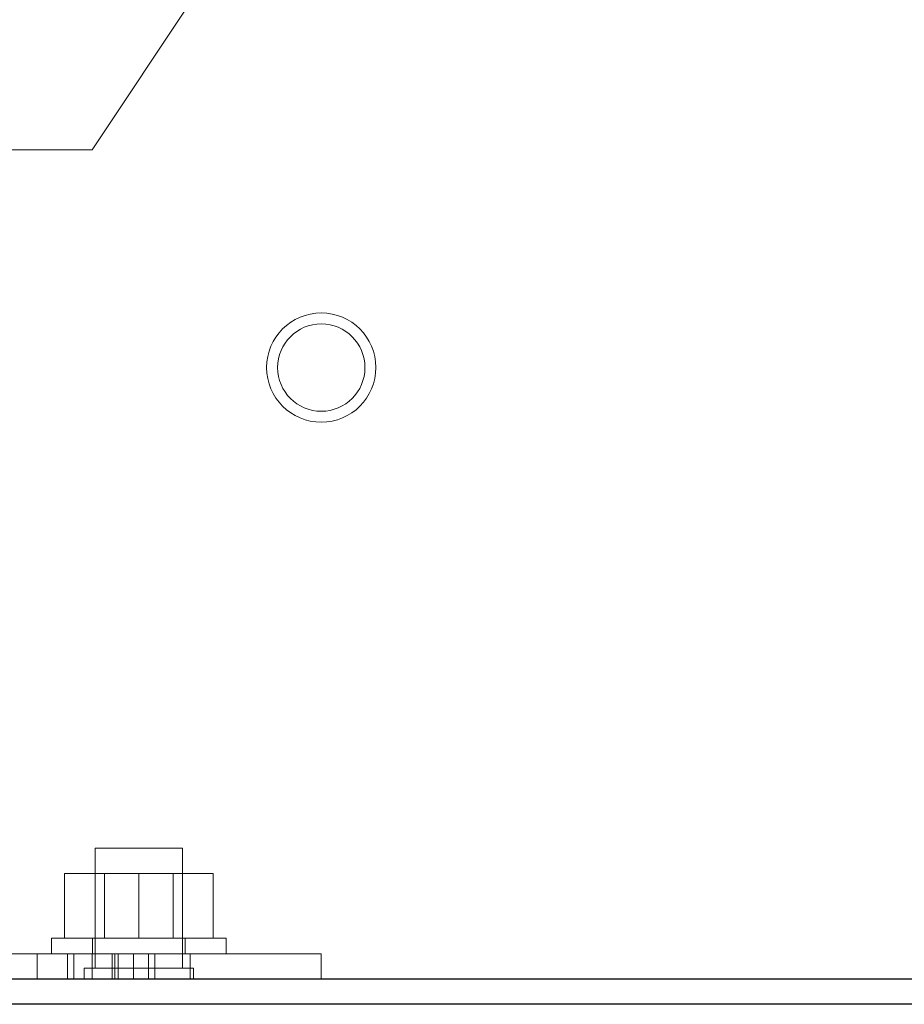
# Model space of a CAD drawing. Header units: inches. Extents: x 0.2 to 10.8, y 0.2 to 8.2.
# Tile 123 of 156: x 5.882 to 6.008, y 3.052 to 3.193. Entities that reach past the tile are written whole.
import ezdxf

# ---------------------------------------------------------------- set-up
doc = ezdxf.new("R2010")
doc.units = ezdxf.units.IN
doc.header["$MEASUREMENT"] = 0
doc.linetypes.add('HIDDEN', pattern=[0.075, 0.05, -0.025])

msp = doc.modelspace()

# ---------------------------------------------------------------- linework, layer by layer
at = {"color": 7, "linetype": 'HIDDEN', "lineweight": 18}
for p, q in [((5.9246643, 3.2237461), (5.8918893, 3.1744023)), ((5.8918893, 3.1744023), (5.8591143, 3.1744023)), ((5.9048143, 3.0745023), (5.8923143, 3.0745023)), ((5.8923143, 3.0745023), (5.8923143, 3.0573148)), ((5.9048143, 3.0573148), (5.9048143, 3.0745023)), ((5.8879143, 3.0616023), (5.8879143, 3.0708523)), ((5.8985643, 3.0708523), (5.8879143, 3.0708523)), ((5.8936668, 3.0708523), (5.8936668, 3.0616023)), ((5.8985643, 3.0616023), (5.8985643, 3.0708523)), ((5.9092143, 3.0708523), (5.8985643, 3.0708523)), ((5.9034618, 3.0616023), (5.9034618, 3.0708523)), ((5.9092143, 3.0616023), (5.9092143, 3.0708523)), ((5.8860643, 3.0616023), (5.8985643, 3.0616023)), ((5.8860643, 3.0616023), (5.8860643, 3.0593523)), ((5.8919393, 3.0616023), (5.8919393, 3.0593523)), ((5.8985643, 3.0616023), (5.9110643, 3.0616023)), ((5.9051893, 3.0593523), (5.9051893, 3.0616023)), ((5.9110643, 3.0593523), (5.9110643, 3.0616023)), ((5.8591143, 3.0593523), (5.9059143, 3.0593523)), ((5.8840393, 3.0557523), (5.8840393, 3.0593523)), ((5.8840393, 3.0557523), (5.8840393, 3.0593523)), ((5.8840393, 3.0557523), (5.8840393, 3.0593523)), ((5.8840393, 3.0557523), (5.8840393, 3.0593523)), ((5.8840393, 3.0557523), (5.8840393, 3.0593523)), ((5.8840393, 3.0557523), (5.8840393, 3.0593523)), ((5.8840393, 3.0557523), (5.8840393, 3.0593523)), ((5.8840393, 3.0557523), (5.8840393, 3.0593523)), ((5.8840393, 3.0557523), (5.8840393, 3.0593523)), ((5.8840393, 3.0557523), (5.8840393, 3.0593523)), ((5.8840393, 3.0557523), (5.8840393, 3.0593523)), ((5.8840393, 3.0557523), (5.8840393, 3.0593523)), ((5.8883725, 3.0557523), (5.8883725, 3.0593523)), ((5.8892509, 3.0557523), (5.8892509, 3.0593523)), ((5.8918957, 3.0557523), (5.8918957, 3.0593523)), ((5.8918957, 3.0557523), (5.8918957, 3.0593523)), ((5.8918957, 3.0557523), (5.8918957, 3.0593523)), ((5.8918957, 3.0557523), (5.8918957, 3.0593523)), ((5.8918957, 3.0557523), (5.8918957, 3.0593523)), ((5.8918957, 3.0557523), (5.8918957, 3.0593523)), ((5.8947528, 3.0557523), (5.8947528, 3.0593523)), ((5.89511, 3.0557523), (5.89511, 3.0593523)), ((5.8955975, 3.0593523), (5.8955975, 3.0557523)), ((5.8978223, 3.0557523), (5.8978223, 3.0593523)), ((5.8978223, 3.0557523), (5.8978223, 3.0593523)), ((5.8978223, 3.0557523), (5.8978223, 3.0593523)), ((5.8999652, 3.0557523), (5.8999652, 3.0593523)), ((5.9008681, 3.0557523), (5.9008681, 3.0593523)), ((5.9008725, 3.0557523), (5.9008725, 3.0593523)), ((5.9059143, 3.0557523), (5.9059143, 3.0593523)), ((5.9059143, 3.0593523), (5.9059143, 3.0557523)), ((5.9059143, 3.0557523), (5.9059143, 3.0593523)), ((5.9059143, 3.0593523), (5.9246643, 3.0593523)), ((5.9059143, 3.0593523), (5.9059143, 3.0557523)), ((5.9059143, 3.0557523), (5.9059143, 3.0593523)), ((5.9059143, 3.0593523), (5.9059143, 3.0557523)), ((5.9246643, 3.0593523), (5.9246643, 3.0557523)), ((5.9063768, 3.0573148), (5.8907518, 3.0573148)), ((5.8907518, 3.0573148), (5.8907518, 3.0557523)), ((5.9063768, 3.0557523), (5.9063768, 3.0573148))]:
    msp.add_line(p, q, dxfattribs=at)
at = {"color": 7, "linetype": 'Continuous', "lineweight": 25}
for p, q in [((6.6299643, 3.0557523), (5.8504098, 3.0557523)), ((6.6299643, 3.0521523), (5.8504079, 3.0521523))]:
    msp.add_line(p, q, dxfattribs=at)
at = {"color": 7, "linetype": 'HIDDEN', "lineweight": 18}
for radius in [0.0078125, 0.00625]:
    msp.add_circle((5.9246643, 3.1432523), radius, dxfattribs=at)

doc.saveas('drawing.dxf')
